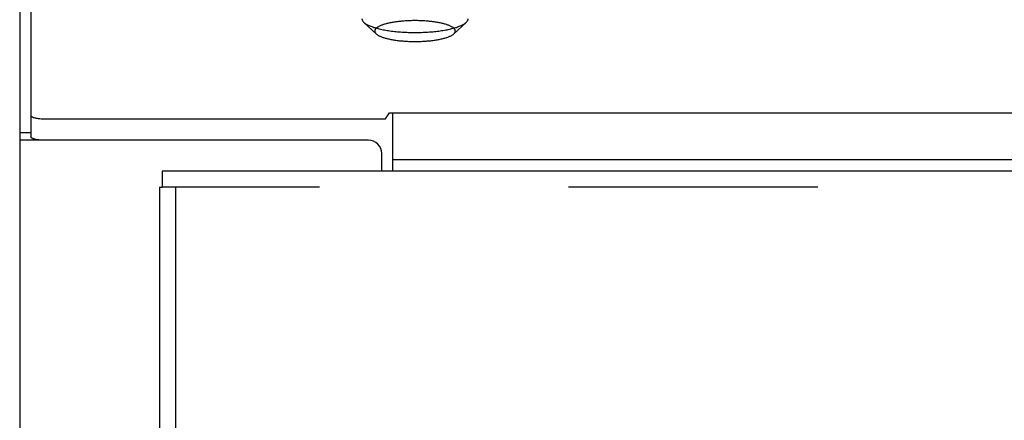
# Model space of a CAD drawing. Header units: inches. Extents: x 0 to 212, y 0 to 138.
# Tile 153 of 256: x 35.13 to 39.75, y 96.9 to 98.78. Entities that reach past the tile are written whole.
import ezdxf

# ---------------------------------------------------------------- set-up
doc = ezdxf.new("R2010")
doc.units = ezdxf.units.IN
doc.header["$LTSCALE"] = 11.6875
doc.header["$MEASUREMENT"] = 0
doc.linetypes.add('HIDDEN', pattern=[0.2, 0.1, -0.1])
doc.layers.get('0').update_dxf_attribs({"linetype": 'CONTINUOUS'})
doc.layers.add('DEFAULT_2', color=8, linetype='HIDDEN')
doc.layers.add('LEFTHAND_DOOR_ASSEMBLY', color=7, linetype='CONTINUOUS')

msp = doc.modelspace()

# ---------------------------------------------------------------- linework, layer by layer
at = {"color": 7, "linetype": 'Continuous'}
for p, q in [((35.1857, 101.4772), (35.1857, 98.233)), ((35.2482, 98.3173), (36.8495, 98.3173)), ((36.8495, 98.3173), (36.8681, 98.3445)), ((36.8681, 98.3445), (93.3993, 98.3445)), ((36.8837, 98.0708), (36.8837, 98.3445)), ((35.1337, 98.2525), (35.1857, 98.2525)), ((36.8837, 98.1262), (93.3837, 98.1262))]:
    msp.add_line(p, q, dxfattribs=at)
at = {"color": 3, "linetype": 'Continuous'}
for p, q in [((35.1337, 101.3468), (35.1337, 38.4248)), ((36.7692, 98.2168), (35.1337, 98.2168)), ((36.8317, 98.0708), (36.8317, 98.1543))]:
    msp.add_line(p, q, dxfattribs=at)
at = {"color": 7, "linetype": 'Continuous'}
msp.add_lwpolyline([(35.1857, 98.3335), (35.1859, 98.3322), (35.1864, 98.3309), (35.1874, 98.3297), (35.1887, 98.3285), (35.1904, 98.3273), (35.1925, 98.3261), (35.1949, 98.325), (35.1976, 98.3239), (35.2006, 98.323), (35.204, 98.322), (35.2076, 98.3212), (35.2114, 98.3204), (35.2155, 98.3197), (35.2198, 98.319), (35.2242, 98.3185), (35.2289, 98.3181), (35.2336, 98.3177), (35.2384, 98.3175), (35.2432, 98.3173), (35.2482, 98.3173)], dxfattribs=at)
at = {"color": 3, "linetype": 'Continuous'}
msp.add_lwpolyline([(35.2482, 98.2168), (35.2432, 98.2169), (35.2384, 98.217), (35.2336, 98.2173), (35.2289, 98.2176), (35.2242, 98.2181), (35.2198, 98.2186), (35.2155, 98.2192), (35.2114, 98.2199), (35.2076, 98.2207), (35.204, 98.2216), (35.2006, 98.2225), (35.1976, 98.2235), (35.1949, 98.2245), (35.1925, 98.2257), (35.1904, 98.2268), (35.1887, 98.228), (35.1874, 98.2292), (35.1864, 98.2305), (35.1859, 98.2317), (35.1857, 98.233)], dxfattribs=at)
msp.add_arc((36.7692, 98.1543), 0.0625, 0, 90, dxfattribs=at)
at = {"layer": 'DEFAULT_2', "color": 8, "linetype": 'HIDDEN'}
for p, q in [((36.8056, 98.7158), (36.7478, 98.7696)), ((37.1698, 98.7158), (37.2276, 98.7696))]:
    msp.add_line(p, q, dxfattribs=at)
for points in [[(36.7387, 98.7868), (36.7388, 98.7848), (36.7391, 98.7829), (36.7397, 98.7809), (36.7406, 98.7789), (36.7416, 98.7769), (36.7429, 98.775), (36.7444, 98.773), (36.7462, 98.7711), (36.7478, 98.7696)], [(36.7478, 98.7696), (36.7482, 98.7692), (36.7504, 98.7673), (36.7528, 98.7654), (36.7555, 98.7635), (36.7584, 98.7617), (36.7615, 98.7599), (36.7648, 98.7581), (36.7683, 98.7563), (36.772, 98.7546), (36.776, 98.7529), (36.7801, 98.7512), (36.7844, 98.7496), (36.789, 98.748), (36.7937, 98.7464), (36.7986, 98.7449), (36.8037, 98.7434), (36.8089, 98.742), (36.8143, 98.7406), (36.8199, 98.7392), (36.8257, 98.7379), (36.8316, 98.7366), (36.8376, 98.7354), (36.8438, 98.7342), (36.8501, 98.7331), (36.8566, 98.732), (36.8632, 98.731), (36.8699, 98.73), (36.8767, 98.7291), (36.8836, 98.7283), (36.8906, 98.7275), (36.8977, 98.7267), (36.9049, 98.726), (36.9122, 98.7254), (36.9195, 98.7248), (36.9269, 98.7243), (36.9344, 98.7239), (36.9419, 98.7235), (36.9495, 98.7231), (36.9571, 98.7229), (36.9647, 98.7227), (36.9723, 98.7225), (36.98, 98.7224), (36.9877, 98.7224)], [(36.9877, 98.7778), (36.9818, 98.7778), (36.976, 98.7777), (36.9702, 98.7776), (36.9644, 98.7774), (36.9587, 98.7772), (36.9529, 98.777), (36.9472, 98.7767), (36.9416, 98.7763), (36.9359, 98.7759), (36.9304, 98.7755), (36.9249, 98.775), (36.9194, 98.7745), (36.914, 98.7739), (36.9087, 98.7733), (36.9034, 98.7727), (36.8983, 98.772), (36.8932, 98.7712), (36.8882, 98.7705), (36.8833, 98.7696), (36.8785, 98.7688), (36.8738, 98.7679), (36.8692, 98.767), (36.8647, 98.766), (36.8603, 98.765), (36.8561, 98.764), (36.852, 98.7629), (36.848, 98.7618), (36.8441, 98.7607), (36.8404, 98.7595), (36.8368, 98.7583), (36.8334, 98.7571), (36.8301, 98.7559), (36.827, 98.7546), (36.824, 98.7533), (36.8212, 98.752), (36.8185, 98.7507), (36.816, 98.7493), (36.8136, 98.7479), (36.8114, 98.7465), (36.8094, 98.7451), (36.8076, 98.7437), (36.8059, 98.7423), (36.8044, 98.7408), (36.803, 98.7393), (36.8019, 98.7379), (36.8009, 98.7364), (36.8001, 98.7349), (36.7995, 98.7334), (36.799, 98.7319), (36.7988, 98.7304), (36.7987, 98.7289), (36.7988, 98.7274), (36.799, 98.7259), (36.7995, 98.7244), (36.8001, 98.7229), (36.8009, 98.7214), (36.8019, 98.7199), (36.803, 98.7184), (36.8044, 98.7169), (36.8056, 98.7158)], [(37.1698, 98.7158), (37.171, 98.7169), (37.1723, 98.7184), (37.1734, 98.7199), (37.1744, 98.7214), (37.1752, 98.7229), (37.1759, 98.7244), (37.1763, 98.7259), (37.1766, 98.7274), (37.1767, 98.7289), (37.1766, 98.7304), (37.1763, 98.7319), (37.1759, 98.7334), (37.1752, 98.7349), (37.1744, 98.7364), (37.1734, 98.7379), (37.1723, 98.7393), (37.171, 98.7408), (37.1695, 98.7423), (37.1678, 98.7437), (37.1659, 98.7451), (37.1639, 98.7465), (37.1617, 98.7479), (37.1594, 98.7493), (37.1569, 98.7507), (37.1542, 98.752), (37.1513, 98.7533), (37.1484, 98.7546), (37.1452, 98.7559), (37.1419, 98.7571), (37.1385, 98.7583), (37.1349, 98.7595), (37.1312, 98.7607), (37.1273, 98.7618), (37.1234, 98.7629), (37.1192, 98.764), (37.115, 98.765), (37.1106, 98.766), (37.1062, 98.767), (37.1016, 98.7679), (37.0969, 98.7688), (37.0921, 98.7696), (37.0872, 98.7705), (37.0822, 98.7712), (37.0771, 98.772), (37.0719, 98.7727), (37.0667, 98.7733), (37.0613, 98.7739), (37.0559, 98.7745), (37.0505, 98.775), (37.045, 98.7755), (37.0394, 98.7759), (37.0338, 98.7763), (37.0281, 98.7767), (37.0224, 98.777), (37.0167, 98.7772), (37.0109, 98.7774), (37.0051, 98.7776), (36.9993, 98.7777), (36.9935, 98.7778), (36.9877, 98.7778)], [(36.9877, 98.7224), (36.9953, 98.7224), (37.003, 98.7225), (37.0106, 98.7227), (37.0183, 98.7229), (37.0259, 98.7231), (37.0334, 98.7235), (37.0409, 98.7239), (37.0484, 98.7243), (37.0558, 98.7248), (37.0632, 98.7254), (37.0704, 98.726), (37.0776, 98.7267), (37.0847, 98.7275), (37.0917, 98.7283), (37.0987, 98.7291), (37.1055, 98.73), (37.1122, 98.731), (37.1187, 98.732), (37.1252, 98.7331), (37.1315, 98.7342), (37.1377, 98.7354), (37.1438, 98.7366), (37.1497, 98.7379), (37.1554, 98.7392), (37.161, 98.7406), (37.1664, 98.742), (37.1717, 98.7434), (37.1768, 98.7449), (37.1817, 98.7464), (37.1864, 98.748), (37.1909, 98.7496), (37.1952, 98.7512), (37.1994, 98.7529), (37.2033, 98.7546), (37.207, 98.7563), (37.2106, 98.7581), (37.2139, 98.7599), (37.217, 98.7617), (37.2199, 98.7635), (37.2225, 98.7654), (37.2249, 98.7673), (37.2272, 98.7692), (37.2276, 98.7696)], [(37.2276, 98.7696), (37.2291, 98.7711), (37.2309, 98.773), (37.2324, 98.775), (37.2337, 98.7769), (37.2348, 98.7789), (37.2356, 98.7809), (37.2362, 98.7829), (37.2365, 98.7848), (37.2367, 98.7868)], [(36.8056, 98.7158), (36.8059, 98.7155), (36.8076, 98.714), (36.8094, 98.7126), (36.8114, 98.7112), (36.8136, 98.7098), (36.816, 98.7084), (36.8185, 98.7071), (36.8212, 98.7057), (36.824, 98.7044), (36.827, 98.7031), (36.8301, 98.7018), (36.8334, 98.7006), (36.8368, 98.6994), (36.8404, 98.6982), (36.8441, 98.697), (36.848, 98.6959), (36.852, 98.6948), (36.8561, 98.6938), (36.8603, 98.6927), (36.8647, 98.6917), (36.8692, 98.6908), (36.8738, 98.6898), (36.8785, 98.6889), (36.8833, 98.6881), (36.8882, 98.6873), (36.8932, 98.6865), (36.8983, 98.6858), (36.9034, 98.6851), (36.9087, 98.6844), (36.914, 98.6838), (36.9194, 98.6833), (36.9249, 98.6827), (36.9304, 98.6823), (36.9359, 98.6818), (36.9416, 98.6814), (36.9472, 98.6811), (36.9529, 98.6808), (36.9587, 98.6805), (36.9644, 98.6803), (36.9702, 98.6802), (36.976, 98.68), (36.9818, 98.68), (36.9877, 98.68)], [(36.9877, 98.68), (36.9935, 98.68), (36.9993, 98.68), (37.0051, 98.6802), (37.0109, 98.6803), (37.0167, 98.6805), (37.0224, 98.6808), (37.0281, 98.6811), (37.0338, 98.6814), (37.0394, 98.6818), (37.045, 98.6823), (37.0505, 98.6827), (37.0559, 98.6833), (37.0613, 98.6838), (37.0667, 98.6844), (37.0719, 98.6851), (37.0771, 98.6858), (37.0822, 98.6865), (37.0872, 98.6873), (37.0921, 98.6881), (37.0969, 98.6889), (37.1016, 98.6898), (37.1062, 98.6908), (37.1106, 98.6917), (37.115, 98.6927), (37.1192, 98.6938), (37.1234, 98.6948), (37.1273, 98.6959), (37.1312, 98.697), (37.1349, 98.6982), (37.1385, 98.6994), (37.1419, 98.7006), (37.1452, 98.7018), (37.1484, 98.7031), (37.1513, 98.7044), (37.1542, 98.7057), (37.1569, 98.7071), (37.1594, 98.7084), (37.1617, 98.7098), (37.1639, 98.7112), (37.1659, 98.7126), (37.1678, 98.714), (37.1695, 98.7155), (37.1698, 98.7158)]]:
    msp.add_lwpolyline(points, dxfattribs=at)
at = {"layer": 'LEFTHAND_DOOR_ASSEMBLY', "color": 7, "linetype": 'Continuous'}
for p in [(35.8024, 98.0708), (35.7894, 97.9958)]:
    msp.add_line(p, (35.8024, 97.9958), dxfattribs=at)
at = {"layer": 'LEFTHAND_DOOR_ASSEMBLY', "color": 3, "linetype": 'Continuous'}
for p, q in [((64.5889, 98.0708), (35.8024, 98.0708)), ((35.7894, 97.9958), (35.7894, 38.6458))]:
    msp.add_line(p, q, dxfattribs=at)
at = {"layer": 'LEFTHAND_DOOR_ASSEMBLY', "color": 8, "linetype": 'HIDDEN'}
for p, q in [((64.5889, 97.9958), (35.8024, 97.9958)), ((35.8644, 97.9958), (35.8644, 38.6458))]:
    msp.add_line(p, q, dxfattribs=at)

doc.saveas('drawing.dxf')
